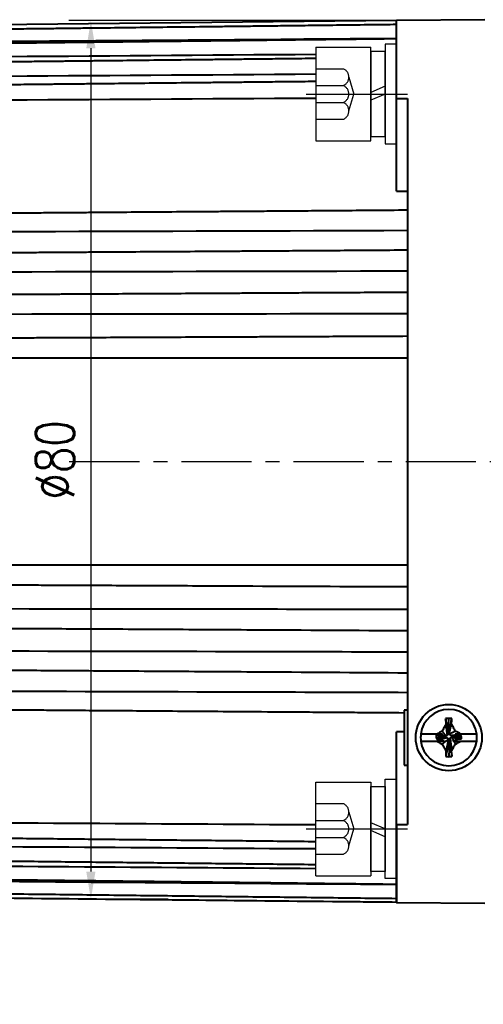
# Model space of a CAD drawing. Header units: inches. Extents: x -753 to 5070, y -3075 to 1581.
# Tile 15 of 178: x 1929 to 1971, y -2142 to -2053. Entities that reach past the tile are written whole.
import ezdxf

# ---------------------------------------------------------------- set-up
doc = ezdxf.new("R2010")
doc.units = ezdxf.units.IN
doc.header["$LTSCALE"] = 10
doc.header["$MEASUREMENT"] = 0
doc.linetypes.add('CENTER', pattern=[10.16, 6.35, -1.27, 1.27, -1.27])
doc.linetypes.add('HIDDEN', pattern=[1.905, 1.27, -0.635])
for name, color, linetype in [('1轮廓实线层', 7, 'Continuous'), ('3中心线层', 1, 'CENTER'), ('4虚线层', 6, 'HIDDEN'), ('7标注层', 4, 'Continuous')]:
    doc.layers.add(name, color=color, linetype=linetype)
doc.layers.add('图层2', color=4, linetype='Continuous', lineweight=40)
doc.styles.add('PC_TEXTSTYLE', font='isocp.shx', dxfattribs={"width": 0.8, "bigfont": 'HZFS.SHX'})
doc.styles.add('TH_GBDIM', font='romans.shx', dxfattribs={"width": 0.8, "bigfont": 'gbcbig.shx'})
doc.dimstyles.new('TH_GBDIM', dxfattribs={"dimtxt": 3.5, "dimasz": 2.5, "dimexe": 2, "dimexo": 0, "dimgap": 1, "dimtad": 1, "dimdec": 4, "dimdsep": 46, "dimtxsty": 'TH_GBDIM', "dimcen": 0.09, "dimclrd": 4, "dimclre": 4, "dimclrt": 3, "dimadec": 0, "dimazin": 0, "dimtfac": 1, "dimtdec": 4, "dimtmove": 0, "dimatfit": 3, "dimfxl": 1, "dimtzin": 0, "dimarcsym": 0})
doc.dimstyles.new('角度标注', dxfattribs={"dimtxt": 3.5, "dimasz": 3, "dimexe": 2, "dimexo": 0, "dimgap": 1, "dimtad": 1, "dimtih": 1, "dimtoh": 1, "dimdsep": 46, "dimtxsty": 'PC_TEXTSTYLE', "dimsah": 1, "dimcen": 0.09, "dimclrd": 4, "dimclrt": 3, "dimadec": 0, "dimazin": 0, "dimtfac": 0.7, "dimtmove": 0, "dimatfit": 0, "dimfxl": 1, "dimtzin": 0, "dimarcsym": 0})

# ---------------------------------------------------------------- blocks, each defined once
blk = doc.blocks.new('*D401')
at = {"layer": '7标注层', "color": 0, "lineweight": -2, "transparency": 16777216}
blk.add_line((2009.921, -2134.586), (2002.831, -2141.999), dxfattribs=at)
at = {"layer": '7标注层', "color": 4, "lineweight": -2, "transparency": 16777216}
for start, end in [(182.52422, 199.74816), (206.61655, 223.75238)]:
    blk.add_arc((2051.283, -2091.338), 68.101, start, end, dxfattribs=at)
at = {"layer": '7标注层', "color": 4, "transparency": 16777216}
for points in [[(1982.748, -2094.349), (1983.748, -2094.327), (1983.182, -2091.338)], [(2002.445, -2138.079), (2001.738, -2138.787), (2004.213, -2140.554)]]:
    blk.add_solid(points, dxfattribs=at)
at = {"layer": 'Defpoints', "color": 0, "transparency": 16777216}
for p in [(1877.607, -2091.338), (2051.283, -2091.338), (2104.037, -2091.338), (1985.635, -2109.452), (2009.921, -2134.586)]:
    blk.add_point(p, dxfattribs=at)
at = {"layer": '7标注层', "color": 3, "transparency": 16777216, "insert": (1988.66, -2118.099), "char_height": 5.5, "attachment_point": 5, "style": 'TH_GBDIM'}
blk.add_mtext('45°', dxfattribs=at)
blk = doc.blocks.new('*D433')
at = {"layer": '7标注层', "color": 4, "lineweight": -2, "transparency": 16777216}
for p, q in [((1963.282, -2052.936), (1933.62, -2052.936)), ((1935.62, -2055.436), (1935.62, -2129.986)), ((1942.623, -2132.486), (1933.62, -2132.486))]:
    blk.add_line(p, q, dxfattribs=at)
at = {"layer": '7标注层', "color": 4, "transparency": 16777216}
for points in [[(1935.203, -2055.436), (1936.036, -2055.436), (1935.62, -2052.936)], [(1935.203, -2129.986), (1936.036, -2129.986), (1935.62, -2132.486)]]:
    blk.add_solid(points, dxfattribs=at)
at = {"layer": 'Defpoints', "color": 0, "transparency": 16777216}
for p in [(1963.282, -2052.936), (1935.62, -2132.486), (1942.623, -2132.486)]:
    blk.add_point(p, dxfattribs=at)
at = {"layer": '7标注层', "color": 3, "transparency": 16777216, "insert": (1932.37, -2092.711), "char_height": 3.5, "attachment_point": 5, "rotation": 90, "style": 'TH_GBDIM'}
blk.add_mtext('{%%c80}{}{}', dxfattribs=at)
blk = doc.blocks.new('GB93_5_0.65_R')
at = {"layer": '1轮廓实线层'}
for p, q in [((3.85, 1.3), (-3.85, 1.3)), ((-3.85, 1.3), (-3.85, 0)), ((0, 0), (-0.56, 1.3)), ((0.7, 0), (0.14, 1.3)), ((3.85, 0), (3.85, 1.3)), ((-3.85, 0), (3.85, 0))]:
    blk.add_line(p, q, dxfattribs=at)
blk = doc.blocks.new('A$C2A8800F1')
at = {"layer": '1轮廓实线层'}
for p, q in [((7, 9.25), (6, 9.25)), ((6, 9.25), (6, 7.4)), ((7, 7.4), (7, 9.25)), ((6, 7.4), (6, 2.1)), ((7, 2.1), (7, 7.4)), ((6, 2.1), (6, 0.25)), ((7, 0.25), (7, 2.1)), ((6, 0.25), (7, 0.25))]:
    blk.add_line(p, q, dxfattribs=at)
at = {"layer": '1轮廓实线层', "rotation": 89.99999999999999}
blk.add_blockref('GB93_5_0.65_R', (6, 4.75), dxfattribs=at)

msp = doc.modelspace()

# ---------------------------------------------------------------- linework, layer by layer
at = {"layer": '1轮廓实线层'}
for p, q in [((1955.983, -2055.333), (1960.983, -2055.333)), ((1955.983, -2055.333), (1955.983, -2063.833)), ((1960.983, -2063.833), (1960.983, -2055.333)), ((1963.283, -2055.083), (1962.283, -2055.083)), ((1962.283, -2055.083), (1962.283, -2056.933)), ((1963.283, -2056.933), (1963.283, -2055.083)), ((1962.283, -2056.933), (1962.283, -2062.233)), ((1963.283, -2062.233), (1963.283, -2056.933)), ((1962.283, -2062.233), (1962.283, -2064.083)), ((1963.283, -2064.083), (1963.283, -2062.233)), ((1955.983, -2063.833), (1960.983, -2063.833)), ((1962.283, -2064.083), (1963.283, -2064.083)), ((1962.283, -2123.473), (1962.283, -2121.623)), ((1962.283, -2121.623), (1963.283, -2121.623)), ((1963.283, -2121.623), (1963.283, -2123.473)), ((1955.983, -2130.373), (1955.983, -2121.873)), ((1955.983, -2121.873), (1960.983, -2121.873)), ((1960.983, -2121.873), (1960.983, -2130.373)), ((1962.283, -2128.773), (1962.283, -2123.473)), ((1963.283, -2123.473), (1963.283, -2128.773)), ((1962.283, -2130.623), (1962.283, -2128.773)), ((1963.283, -2128.773), (1963.283, -2130.623)), ((1955.983, -2130.373), (1960.983, -2130.373)), ((1963.283, -2130.623), (1962.283, -2130.623))]:
    msp.add_line(p, q, dxfattribs=at)
at = {"layer": '3中心线层', "ltscale": 0.2}
for p, q in [((1955.11, -2059.583), (1964.295, -2059.583)), ((1955.11, -2126.123), (1964.295, -2126.123))]:
    msp.add_line(p, q, dxfattribs=at)
at = {"layer": '3中心线层', "ltscale": 0.1}
msp.add_line((1933.658, -2092.853), (2104.037, -2092.853), dxfattribs=at)
at = {"layer": '4虚线层'}
for p, q in [((1955.983, -2057.293), (1958.483, -2057.293)), ((1958.983, -2058.057), (1959.433, -2059.583)), ((1955.983, -2058.82), (1958.483, -2058.82)), ((1958.983, -2061.11), (1959.433, -2059.583)), ((1955.983, -2060.347), (1958.483, -2060.347)), ((1955.983, -2061.873), (1958.483, -2061.873)), ((1955.983, -2123.833), (1958.483, -2123.833)), ((1958.983, -2124.597), (1959.433, -2126.123)), ((1955.983, -2125.36), (1958.483, -2125.36)), ((1958.983, -2127.65), (1959.433, -2126.123)), ((1955.983, -2126.887), (1958.483, -2126.887)), ((1955.983, -2128.413), (1958.483, -2128.413))]:
    msp.add_line(p, q, dxfattribs=at)
for centre in [(1958.15, -2058.057), (1958.15, -2059.583), (1958.15, -2061.11), (1958.15, -2124.597), (1958.15, -2126.123), (1958.15, -2127.65)]:
    msp.add_arc(centre, 0.833, 293.54865, 66.45135, dxfattribs=at)
at = {"layer": '图层2', "color": 0}
for p, q in [((1963.282, -2052.936), (1894.283, -2053.653)), ((1971.283, -2052.853), (1963.283, -2052.936)), ((1963.283, -2059.993), (1963.283, -2052.936)), ((1963.283, -2059.993), (1964.283, -2059.997)), ((1963.283, -2068.377), (1963.283, -2059.993)), ((1964.283, -2059.997), (1964.283, -2092.853)), ((1964.283, -2092.853), (1964.283, -2125.71)), ((1963.983, -2115.353), (1963.983, -2120.353)), ((1964.283, -2115.353), (1963.983, -2115.353)), ((1967.974, -2117.257), (1968.026, -2116.109)), ((1963.283, -2125.714), (1963.283, -2117.329)), ((1966.936, -2117.535), (1965.503, -2117.535)), ((1966.886, -2117.643), (1966.886, -2117.834)), ((1967.651, -2117.751), (1966.886, -2117.643)), ((1967.651, -2117.815), (1966.886, -2117.834)), ((1967.651, -2117.815), (1967.651, -2117.751)), ((1967.969, -2117.369), (1968.033, -2117.369)), ((1968.416, -2117.688), (1968.416, -2117.751)), ((1968.561, -2117.703), (1969.181, -2117.77)), ((1970.563, -2117.535), (1969.126, -2117.535)), ((1969.181, -2117.962), (1969.181, -2117.77)), ((1965.503, -2118.172), (1966.957, -2118.172)), ((1968.097, -2118.134), (1968.033, -2118.134)), ((1968.092, -2118.26), (1968.04, -2119.578)), ((1969.112, -2118.172), (1970.563, -2118.172)), ((1963.983, -2120.353), (1964.283, -2120.353)), ((1963.283, -2125.714), (1964.283, -2125.71)), ((1963.283, -2132.77), (1963.283, -2125.714)), ((1963.283, -2125.714), (1963.283, -2132.77)), ((1963.283, -2132.77), (1971.283, -2132.853))]:
    msp.add_line(p, q, dxfattribs=at)
msp.add_circle((1968.033, -2117.853), 3, dxfattribs=at)
for start, end in [(7.18076, 172.81924), (172.81924, 187.18076), (352.81924, 7.18076), (187.18076, 352.81924)]:
    msp.add_arc((1968.033, -2117.853), 2.55, start, end, dxfattribs=at)
for centre, major_axis, ratio, start_param, end_param in [((1968.033, -2119.826), (6.292, 0), 0.590825, 1.526208, 1.571988), ((1968.033, -2115.656), (-6.112, 0), 0.641808, 1.524752, 1.571995)]:
    msp.add_ellipse(centre, major_axis=major_axis, ratio=ratio, start_param=start_param, end_param=end_param, dxfattribs=at)
for points, degree, knots in [([(1963.282, -2053.298), (1962.549, -2053.307), (1960.85, -2053.327), (1958.286, -2053.358), (1955.692, -2053.389), (1953.4, -2053.416), (1951.421, -2053.439), (1949.732, -2053.459), (1948.242, -2053.477), (1946.84, -2053.494), (1944.804, -2053.518), (1942.148, -2053.549), (1938.964, -2053.587), (1936.438, -2053.617), (1934.573, -2053.639), (1933.255, -2053.655), (1931.832, -2053.672), (1930.174, -2053.691), (1928.193, -2053.715), (1925.888, -2053.742), (1923.259, -2053.773), (1920.305, -2053.809), (1917.026, -2053.847), (1913.424, -2053.89), (1909.496, -2053.937), (1905.244, -2053.987), (1900.804, -2054.04), (1897.781, -2054.076), (1896.283, -2054.094)], 3, [0, 0, 0, 0, 0.032831, 0.076077, 0.114802, 0.149004, 0.178684, 0.203433, 0.224597, 0.245408, 0.266219, 0.315769, 0.364345, 0.408785, 0.428842, 0.44786, 0.467828, 0.492546, 0.522106, 0.55651, 0.595757, 0.639846, 0.688779, 0.742555, 0.801174, 0.864635, 0.93294, 1, 1, 1, 1]), ([(1963.282, -2054.59), (1962.549, -2054.598), (1960.85, -2054.618), (1958.286, -2054.647), (1955.692, -2054.677), (1953.4, -2054.704), (1951.421, -2054.726), (1949.732, -2054.746), (1948.242, -2054.763), (1946.84, -2054.779), (1944.804, -2054.803), (1942.148, -2054.833), (1938.964, -2054.87), (1936.438, -2054.899), (1934.573, -2054.921), (1933.255, -2054.936), (1931.832, -2054.952), (1930.174, -2054.971), (1928.193, -2054.994), (1925.888, -2055.021), (1923.259, -2055.051), (1920.305, -2055.085), (1917.026, -2055.123), (1913.424, -2055.165), (1909.496, -2055.21), (1905.244, -2055.259), (1900.804, -2055.31), (1897.781, -2055.345), (1896.283, -2055.362)], 3, [0, 0, 0, 0, 0.032831, 0.076078, 0.114802, 0.149005, 0.178685, 0.203433, 0.224597, 0.245408, 0.266219, 0.315769, 0.364346, 0.408786, 0.428843, 0.447861, 0.467829, 0.492546, 0.522107, 0.556511, 0.595757, 0.639847, 0.68878, 0.742556, 0.801175, 0.864637, 0.932942, 1, 1, 1, 1]), ([(1955.983, -2056.37), (1955.852, -2056.371), (1954.958, -2056.381), (1953.4, -2056.399), (1951.421, -2056.421), (1949.732, -2056.439), (1948.242, -2056.456), (1946.84, -2056.471), (1944.804, -2056.494), (1942.148, -2056.523), (1938.964, -2056.559), (1936.438, -2056.587), (1934.573, -2056.607), (1933.255, -2056.622), (1931.832, -2056.638), (1930.174, -2056.656), (1928.193, -2056.678), (1925.888, -2056.704), (1923.259, -2056.733), (1920.305, -2056.766), (1917.026, -2056.802), (1913.423, -2056.842), (1909.496, -2056.885), (1905.244, -2056.933), (1900.804, -2056.982), (1897.781, -2057.015), (1896.283, -2057.032)], 3, [0.0547232, 0.0547232, 0.0547232, 0.0547232, 0.0609383, 0.097222, 0.1287083, 0.1549625, 0.1774149, 0.1994923, 0.2215696, 0.2741347, 0.3256673, 0.3728116, 0.394089, 0.4142644, 0.435447, 0.4616686, 0.4930281, 0.5295253, 0.5711602, 0.6179329, 0.6698434, 0.7268916, 0.7890775, 0.8564012, 0.9288627, 1, 1, 1, 1]), ([(1955.983, -2058.455), (1955.852, -2058.456), (1954.958, -2058.466), (1953.4, -2058.482), (1951.421, -2058.503), (1949.732, -2058.521), (1948.242, -2058.537), (1946.84, -2058.552), (1944.804, -2058.573), (1942.148, -2058.601), (1938.964, -2058.635), (1936.438, -2058.661), (1934.573, -2058.681), (1933.255, -2058.695), (1931.832, -2058.71), (1930.174, -2058.727), (1928.193, -2058.748), (1925.888, -2058.772), (1923.259, -2058.8), (1920.305, -2058.831), (1917.026, -2058.866), (1913.423, -2058.904), (1909.496, -2058.945), (1905.244, -2058.99), (1900.804, -2059.037), (1897.781, -2059.069), (1896.283, -2059.085)], 3, [0.047851, 0.047851, 0.047851, 0.047851, 0.0541114, 0.0906588, 0.122374, 0.1488191, 0.1714347, 0.1936725, 0.2159104, 0.2688576, 0.3207648, 0.3682518, 0.3896839, 0.410006, 0.4313426, 0.4577549, 0.4893424, 0.5261049, 0.5680425, 0.6151552, 0.6674431, 0.724906, 0.787544, 0.8553571, 0.9283453, 1, 1, 1, 1]), ([(1964.283, -2070.107), (1963.216, -2070.115), (1961.184, -2070.131), (1958.286, -2070.152), (1955.691, -2070.172), (1953.4, -2070.189), (1951.421, -2070.204), (1949.732, -2070.216), (1948.242, -2070.228), (1946.84, -2070.238), (1944.804, -2070.253), (1942.148, -2070.273), (1938.964, -2070.297), (1936.438, -2070.316), (1934.573, -2070.33), (1933.254, -2070.34), (1931.832, -2070.351), (1930.174, -2070.363), (1928.193, -2070.378), (1925.888, -2070.395), (1923.259, -2070.415), (1920.305, -2070.437), (1917.026, -2070.461), (1913.423, -2070.488), (1909.496, -2070.518), (1905.244, -2070.55), (1900.804, -2070.583), (1897.781, -2070.606), (1896.283, -2070.617)], 3, [0, 0, 0, 0, 0.047066, 0.089677, 0.127832, 0.161532, 0.190775, 0.215159, 0.236012, 0.256517, 0.277022, 0.325843, 0.373705, 0.417491, 0.437253, 0.455991, 0.475665, 0.500019, 0.529145, 0.563043, 0.601712, 0.645153, 0.693366, 0.746351, 0.804107, 0.866636, 0.933936, 1, 1, 1, 1]), ([(1964.283, -2073.727), (1963.216, -2073.734), (1961.184, -2073.747), (1958.286, -2073.766), (1955.691, -2073.783), (1953.4, -2073.798), (1951.42, -2073.811), (1949.732, -2073.822), (1948.242, -2073.832), (1946.84, -2073.841), (1944.804, -2073.855), (1942.147, -2073.872), (1938.964, -2073.893), (1936.438, -2073.909), (1934.573, -2073.922), (1933.254, -2073.93), (1931.832, -2073.939), (1930.174, -2073.95), (1928.193, -2073.963), (1925.888, -2073.978), (1923.258, -2073.996), (1920.304, -2074.015), (1917.026, -2074.036), (1913.423, -2074.06), (1909.496, -2074.086), (1905.244, -2074.114), (1900.804, -2074.143), (1897.781, -2074.162), (1896.283, -2074.172)], 3, [0, 0, 0, 0, 0.047067, 0.089678, 0.127833, 0.161532, 0.190776, 0.21516, 0.236013, 0.256518, 0.277023, 0.325844, 0.373706, 0.417493, 0.437254, 0.455993, 0.475667, 0.500021, 0.529147, 0.563044, 0.601714, 0.645155, 0.693368, 0.746353, 0.80411, 0.866638, 0.933939, 1, 1, 1, 1]), ([(1964.283, -2077.545), (1963.216, -2077.551), (1961.184, -2077.562), (1958.286, -2077.578), (1955.691, -2077.592), (1953.4, -2077.605), (1951.42, -2077.616), (1949.732, -2077.626), (1948.242, -2077.634), (1946.84, -2077.642), (1944.804, -2077.653), (1942.147, -2077.668), (1938.963, -2077.685), (1936.438, -2077.699), (1934.573, -2077.71), (1933.254, -2077.717), (1931.832, -2077.725), (1930.174, -2077.734), (1928.193, -2077.745), (1925.888, -2077.758), (1923.258, -2077.773), (1920.304, -2077.789), (1917.026, -2077.807), (1913.423, -2077.827), (1909.496, -2077.849), (1905.244, -2077.873), (1900.803, -2077.897), (1897.781, -2077.914), (1896.283, -2077.922)], 3, [0, 0, 0, 0, 0.047067, 0.089678, 0.127833, 0.161532, 0.190776, 0.21516, 0.236013, 0.256518, 0.277023, 0.325844, 0.373706, 0.417493, 0.437255, 0.455993, 0.475667, 0.500021, 0.529147, 0.563045, 0.601714, 0.645156, 0.693369, 0.746354, 0.804111, 0.866639, 0.933939, 1, 1, 1, 1]), ([(1964.283, -2081.521), (1963.216, -2081.525), (1961.184, -2081.535), (1958.286, -2081.548), (1955.691, -2081.559), (1953.4, -2081.57), (1951.42, -2081.579), (1949.732, -2081.586), (1948.242, -2081.593), (1946.84, -2081.599), (1944.804, -2081.609), (1942.147, -2081.621), (1938.963, -2081.635), (1936.438, -2081.646), (1934.573, -2081.655), (1933.254, -2081.661), (1931.832, -2081.667), (1930.174, -2081.675), (1928.193, -2081.684), (1925.888, -2081.694), (1923.258, -2081.706), (1920.304, -2081.719), (1917.026, -2081.734), (1913.423, -2081.75), (1909.495, -2081.768), (1905.244, -2081.787), (1900.803, -2081.807), (1897.781, -2081.821), (1896.283, -2081.828)], 3, [0, 0, 0, 0, 0.047067, 0.089678, 0.127833, 0.161533, 0.190776, 0.215161, 0.236014, 0.256519, 0.277024, 0.325845, 0.373707, 0.417494, 0.437256, 0.455994, 0.475668, 0.500022, 0.529148, 0.563045, 0.601715, 0.645156, 0.693369, 0.746354, 0.804111, 0.86664, 0.93394, 1, 1, 1, 1]), ([(1896.283, -2103.879), (1897.214, -2103.883), (1899.11, -2103.891), (1901.871, -2103.904), (1904.466, -2103.916), (1906.758, -2103.926), (1908.737, -2103.935), (1910.425, -2103.943), (1911.915, -2103.949), (1913.318, -2103.956), (1915.354, -2103.965), (1918.01, -2103.977), (1921.194, -2103.991), (1923.719, -2104.003), (1925.584, -2104.011), (1926.903, -2104.017), (1928.326, -2104.023), (1929.984, -2104.031), (1931.964, -2104.04), (1934.27, -2104.05), (1936.899, -2104.062), (1939.853, -2104.076), (1943.132, -2104.09), (1946.644, -2104.106), (1949.064, -2104.117), (1950.283, -2104.123), (1950.289, -2104.123), (1950.295, -2104.123), (1950.301, -2104.123), (1954.962, -2104.144), (1959.622, -2104.165), (1964.283, -2104.186)], 3, [0, 0, 0, 0, 0.051697, 0.105355, 0.153402, 0.195839, 0.232664, 0.26337, 0.28963, 0.315451, 0.341272, 0.402751, 0.463022, 0.518161, 0.543046, 0.566643, 0.591418, 0.622086, 0.658763, 0.701449, 0.750144, 0.804848, 0.865562, 0.932284, 1, 1, 1, 1.000338, 1.000338, 1.000338, 1.259261, 1.259261, 1.259261, 1.259261]), ([(1896.283, -2106.14), (1914.283, -2106.16), (1932.283, -2106.182), (1950.283, -2106.205), (1950.464, -2106.205), (1950.644, -2106.206), (1950.825, -2106.206), (1955.311, -2106.212), (1959.797, -2106.218), (1964.283, -2106.224)], 3, [0, 0, 0, 0, 1, 1, 1, 1.010032, 1.010032, 1.010032, 1.25926, 1.25926, 1.25926, 1.25926]), ([(1896.283, -2107.784), (1897.121, -2107.789), (1898.804, -2107.798), (1901.232, -2107.812), (1903.467, -2107.824), (1905.4, -2107.835), (1907.036, -2107.844), (1908.45, -2107.852), (1909.741, -2107.859), (1911.469, -2107.869), (1913.642, -2107.881), (1916.185, -2107.895), (1918.203, -2107.906), (1919.693, -2107.914), (1920.746, -2107.92), (1921.882, -2107.926), (1923.207, -2107.934), (1924.789, -2107.943), (1926.631, -2107.953), (1928.871, -2107.965), (1931.541, -2107.98), (1934.672, -2107.997), (1938.156, -2108.017), (1941.993, -2108.038), (1946.074, -2108.061), (1948.877, -2108.076), (1950.283, -2108.084), (1950.283, -2108.084), (1950.284, -2108.084), (1950.284, -2108.084), (1954.951, -2108.11), (1959.617, -2108.136), (1964.283, -2108.162)], 3, [0, 0, 0, 0, 0.046538, 0.093508, 0.134894, 0.170698, 0.200917, 0.225782, 0.249222, 0.272662, 0.321775, 0.369923, 0.41397, 0.43385, 0.452701, 0.472492, 0.496991, 0.526291, 0.560391, 0.599292, 0.650743, 0.708727, 0.773245, 0.844297, 0.921883, 1, 1, 1, 1.000026, 1.000026, 1.000026, 1.259261, 1.259261, 1.259261, 1.259261]), ([(1896.283, -2109.938), (1914.283, -2109.974), (1932.283, -2110.012), (1950.283, -2110.052), (1950.455, -2110.052), (1950.628, -2110.053), (1950.8, -2110.053), (1955.294, -2110.063), (1959.789, -2110.073), (1964.283, -2110.083)], 3, [0, 0, 0, 0, 1, 1, 1, 1.009574, 1.009574, 1.009574, 1.25926, 1.25926, 1.25926, 1.25926]), ([(1896.283, -2111.534), (1897.121, -2111.54), (1898.804, -2111.551), (1901.232, -2111.567), (1903.467, -2111.581), (1905.4, -2111.594), (1907.036, -2111.605), (1908.45, -2111.614), (1909.741, -2111.623), (1911.469, -2111.634), (1913.642, -2111.648), (1916.185, -2111.665), (1918.203, -2111.678), (1919.693, -2111.688), (1920.746, -2111.695), (1921.883, -2111.702), (1923.207, -2111.711), (1924.789, -2111.721), (1926.631, -2111.733), (1928.871, -2111.748), (1931.541, -2111.765), (1934.672, -2111.786), (1938.156, -2111.809), (1941.993, -2111.834), (1946.074, -2111.86), (1948.877, -2111.879), (1950.283, -2111.888), (1950.283, -2111.888), (1950.283, -2111.888), (1950.283, -2111.888), (1954.95, -2111.919), (1959.616, -2111.949), (1964.283, -2111.98)], 3, [0, 0, 0, 0, 0.046541, 0.09351, 0.134897, 0.1707, 0.200919, 0.225784, 0.249224, 0.272664, 0.321776, 0.369924, 0.413972, 0.433852, 0.452702, 0.472493, 0.496993, 0.526292, 0.560392, 0.599292, 0.650743, 0.708728, 0.773246, 0.844297, 0.921883, 1, 1, 1, 1, 1, 1, 1.259264, 1.259264, 1.259264, 1.259264]), ([(1896.283, -2113.55), (1914.283, -2113.601), (1932.283, -2113.655), (1950.283, -2113.71), (1950.445, -2113.711), (1950.607, -2113.711), (1950.77, -2113.712), (1955.274, -2113.726), (1959.779, -2113.74), (1964.283, -2113.754)], 3, [0, 0, 0, 0, 1, 1, 1, 1.009012, 1.009012, 1.009012, 1.25926, 1.25926, 1.25926, 1.25926]), ([(1896.283, -2115.09), (1897.214, -2115.097), (1899.11, -2115.111), (1901.872, -2115.132), (1904.466, -2115.151), (1906.758, -2115.168), (1908.737, -2115.183), (1910.425, -2115.196), (1911.916, -2115.207), (1913.318, -2115.217), (1915.354, -2115.233), (1918.01, -2115.253), (1921.194, -2115.276), (1923.719, -2115.295), (1925.585, -2115.309), (1926.903, -2115.319), (1928.326, -2115.33), (1929.984, -2115.342), (1931.965, -2115.357), (1934.27, -2115.374), (1936.899, -2115.394), (1939.853, -2115.416), (1943.132, -2115.441), (1946.735, -2115.468), (1950.662, -2115.497), (1953.792, -2115.521), (1955.613, -2115.534), (1956.017, -2115.537), (1956.017, -2115.537), (1956.017, -2115.537), (1956.017, -2115.537), (1957.083, -2115.545), (1958.15, -2115.553), (1959.217, -2115.561)], 3, [0, 0, 0, 0, 0.045771, 0.093272, 0.135806, 0.173373, 0.205973, 0.233155, 0.256402, 0.27926, 0.302118, 0.356542, 0.409897, 0.458709, 0.480739, 0.501628, 0.52356, 0.550709, 0.583177, 0.620965, 0.664073, 0.712499, 0.766246, 0.825311, 0.889697, 0.959401, 0.97925, 0.97925, 0.97925, 0.97925, 0.97925, 0.97925, 1.03171, 1.03171, 1.03171, 1.03171]), ([(1959.217, -2115.561), (1959.572, -2115.564), (1959.927, -2115.567), (1960.283, -2115.569), (1961.516, -2115.578), (1962.749, -2115.588), (1963.982, -2115.597)], 3, [-0.288192, -0.288192, -0.288192, -0.288192, 0, 0, 0, 1, 1, 1, 1]), ([(1967.786, -2116.64), (1967.727, -2116.742), (1967.668, -2116.845), (1967.553, -2117.053), (1967.496, -2117.158), (1967.44, -2117.263)], 3, [0, 0, 0, 0, 0.5, 0.5, 1, 1, 1, 1]), ([(1968.62, -2117.258), (1968.564, -2117.151), (1968.507, -2117.045), (1968.393, -2116.835), (1968.335, -2116.73), (1968.277, -2116.626)], 3, [0, 0, 0, 0, 0.5, 0.5, 1, 1, 1, 1]), ([(1967.464, -2117.535), (1967.416, -2117.535), (1967.37, -2117.535), (1967.28, -2117.535), (1967.236, -2117.535), (1967.105, -2117.535), (1967.02, -2117.535), (1966.936, -2117.535)], 3, [0, 0, 0, 0, 0.25, 0.25, 0.5, 0.5, 1, 1, 1, 1]), ([(1969.126, -2117.535), (1969.038, -2117.535), (1968.951, -2117.535), (1968.777, -2117.535), (1968.692, -2117.535), (1968.607, -2117.535)], 3, [0, 0, 0, 0, 0.5, 0.5, 1, 1, 1, 1]), ([(1969.126, -2117.535), (1969.043, -2117.487), (1968.959, -2117.441), (1968.79, -2117.348), (1968.706, -2117.303), (1968.62, -2117.258)], 3, [0, 0, 0, 0, 0.5, 0.5, 1, 1, 1, 1]), ([(1966.957, -2118.172), (1967.072, -2118.172), (1967.185, -2118.172), (1967.351, -2118.172), (1967.405, -2118.172), (1967.512, -2118.172), (1967.565, -2118.172), (1967.616, -2118.172)], 3, [0, 0, 0, 0, 0.5, 0.5, 0.75, 0.75, 1, 1, 1, 1]), ([(1966.957, -2118.172), (1967.038, -2118.219), (1967.118, -2118.264), (1967.281, -2118.355), (1967.363, -2118.4), (1967.445, -2118.444)], 3, [0, 0, 0, 0, 0.5, 0.5, 1, 1, 1, 1]), ([(1967.445, -2118.444), (1967.501, -2118.549), (1967.558, -2118.654), (1967.673, -2118.863), (1967.731, -2118.967), (1967.789, -2119.07)], 3, [0, 0, 0, 0, 0.5, 0.5, 1, 1, 1, 1]), ([(1968.28, -2119.056), (1968.34, -2118.955), (1968.398, -2118.852), (1968.514, -2118.646), (1968.57, -2118.543), (1968.626, -2118.438)], 3, [0, 0, 0, 0, 0.5, 0.5, 1, 1, 1, 1]), ([(1968.485, -2118.172), (1968.541, -2118.172), (1968.595, -2118.172), (1968.702, -2118.172), (1968.755, -2118.172), (1968.911, -2118.172), (1969.012, -2118.172), (1969.112, -2118.172)], 3, [0, 0, 0, 0, 0.25, 0.25, 0.5, 0.5, 1, 1, 1, 1]), ([(1896.283, -2125.371), (1901.283, -2125.401), (1906.283, -2125.431), (1911.283, -2125.461), (1911.286, -2125.461), (1911.289, -2125.461), (1911.292, -2125.461), (1926.189, -2125.551), (1941.086, -2125.641), (1955.983, -2125.731)], 3, [0, 0, 0, 0, 1, 1, 1, 1.000579, 1.000579, 1.000579, 3.980051, 3.980051, 3.980051, 3.980051]), ([(1896.283, -2126.622), (1911.283, -2126.78), (1955.983, -2127.252)], 1, [0, 0, 1, 3.980032, 3.980032]), ([(1896.283, -2127.508), (1901.283, -2127.541), (1906.283, -2127.574), (1911.283, -2127.608), (1911.285, -2127.608), (1911.288, -2127.608), (1911.29, -2127.608), (1926.188, -2127.707), (1941.085, -2127.806), (1955.983, -2127.906)], 3, [0, 0, 0, 0, 1, 1, 1, 1.000483, 1.000483, 1.000483, 3.980051, 3.980051, 3.980051, 3.980051]), ([(1896.283, -2128.675), (1911.283, -2128.841), (1955.983, -2129.337)], 1, [0, 0, 1, 3.980081, 3.980081]), ([(1896.283, -2129.266), (1901.283, -2129.302), (1906.283, -2129.338), (1911.283, -2129.374), (1911.285, -2129.374), (1911.287, -2129.374), (1911.289, -2129.374), (1926.187, -2129.481), (1941.085, -2129.589), (1955.983, -2129.697)], 3, [0, 0, 0, 0, 1, 1, 1, 1.000381, 1.000381, 1.000381, 3.980051, 3.980051, 3.980051, 3.980051]), ([(1896.283, -2130.344), (1911.283, -2130.517), (1963.283, -2131.117)], 1, [0, 0, 1, 4.466737, 4.466737]), ([(1896.283, -2130.624), (1901.283, -2130.663), (1906.283, -2130.701), (1911.283, -2130.74), (1911.284, -2130.74), (1911.286, -2130.74), (1911.287, -2130.74), (1928.619, -2130.873), (1945.951, -2131.007), (1963.283, -2131.14)], 3, [0, 0, 0, 0, 1, 1, 1, 1.000275, 1.000275, 1.000275, 4.466726, 4.466726, 4.466726, 4.466726]), ([(1896.283, -2131.613), (1911.283, -2131.791), (1963.283, -2132.408)], 1, [0, 0, 1, 4.466708, 4.466708]), ([(1959.217, -2132.728), (1949.939, -2132.632), (1943.861, -2132.568), (1928.95, -2132.413), (1920.116, -2132.322), (1911.283, -2132.23)], 3, [0.0275296, 0.0275296, 0.0275296, 0.0275296, 0.4239113, 0.4239113, 1, 1, 1, 1]), ([(1963.28, -2132.77), (1962.281, -2132.76), (1961.282, -2132.749), (1960.282, -2132.739), (1960.282, -2132.739), (1960.282, -2132.739), (1960.282, -2132.739), (1959.927, -2132.735), (1959.572, -2132.732), (1959.217, -2132.728)], 3, [0, 0, 0, 0, 1, 1, 1, 1, 1, 1, 1.355534, 1.355534, 1.355534, 1.355534])]:
    msp.add_open_spline(points, degree=degree, knots=knots, dxfattribs=at)
for points, degree in [([(1963.282, -2054.565), (1940.949, -2054.738), (1918.616, -2054.911), (1896.283, -2055.082)], 3), ([(1955.983, -2056.009), (1936.083, -2056.154), (1916.183, -2056.298), (1896.283, -2056.441)], 3), ([(1955.983, -2057.799), (1936.083, -2057.933), (1916.183, -2058.067), (1896.283, -2058.199)], 3), ([(1955.983, -2059.974), (1936.083, -2060.096), (1916.183, -2060.217), (1896.283, -2060.336)], 3), ([(1963.283, -2068.377), (1963.616, -2068.378), (1963.95, -2068.378), (1964.283, -2068.378)], 3), ([(1964.283, -2071.953), (1941.616, -2072.023), (1918.95, -2072.092), (1896.283, -2072.157)], 3), ([(1964.283, -2075.623), (1941.616, -2075.674), (1918.95, -2075.723), (1896.283, -2075.768)], 3), ([(1964.283, -2079.483), (1941.616, -2079.514), (1918.95, -2079.542), (1896.283, -2079.567)], 3), ([(1964.283, -2083.488), (1941.616, -2083.499), (1918.95, -2083.507), (1896.283, -2083.511)], 3), ([(1896.283, -2102.196), (1918.95, -2102.2), (1941.616, -2102.208), (1964.283, -2102.218)], 3), ([(1968.026, -2116.109), (1967.932, -2116.113), (1967.839, -2116.118), (1967.746, -2116.125)], 3), ([(1967.982, -2117.496), (1967.746, -2116.125)], 1), ([(1967.746, -2116.125), (1967.757, -2116.295), (1967.771, -2116.467), (1967.786, -2116.64)], 3), ([(1968.033, -2117.369), (1968.313, -2116.112)], 1), ([(1968.277, -2116.626), (1968.291, -2116.453), (1968.303, -2116.282), (1968.313, -2116.112)], 3), ([(1967.913, -2117.631), (1967.786, -2116.64)], 1), ([(1968.097, -2117.369), (1968.277, -2116.626)], 1), ([(1963.983, -2117.329), (1963.75, -2117.329), (1963.516, -2117.329), (1963.283, -2117.329)], 3), ([(1967.204, -2117.643), (1966.886, -2117.643)], 1), ([(1966.886, -2117.834), (1966.949, -2117.987)], 1), ([(1967.44, -2117.263), (1967.271, -2117.352), (1967.103, -2117.443), (1966.936, -2117.535)], 3), ([(1967.778, -2117.802), (1966.949, -2117.987)], 1), ([(1966.949, -2117.987), (1967.335, -2117.99)], 1), ([(1967.464, -2117.535), (1967.204, -2117.643)], 1), ([(1967.651, -2117.688), (1967.204, -2117.643)], 1), ([(1967.913, -2117.872), (1967.335, -2117.99)], 1), ([(1967.335, -2117.99), (1967.616, -2118.172)], 1), ([(1967.778, -2117.7), (1967.44, -2117.263)], 1), ([(1967.982, -2118.006), (1967.445, -2118.444)], 1), ([(1967.695, -2117.811), (1967.538, -2117.818)], 1), ([(1967.651, -2117.688), (1967.651, -2117.751)], 1), ([(1967.778, -2117.7), (1967.651, -2117.688)], 1), ([(1967.651, -2117.815), (1967.778, -2117.802)], 1), ([(1967.913, -2117.631), (1967.778, -2117.7)], 1), ([(1967.778, -2117.802), (1967.913, -2117.872)], 1), ([(1967.982, -2117.496), (1967.913, -2117.631)], 1), ([(1967.913, -2117.872), (1967.982, -2118.006)], 1), ([(1967.982, -2118.006), (1967.969, -2118.134)], 1), ([(1967.978, -2117.453), (1967.974, -2117.257)], 1), ([(1968.097, -2117.369), (1968.033, -2117.369)], 1), ([(1968.084, -2117.496), (1968.62, -2117.258)], 1), ([(1968.084, -2117.496), (1968.097, -2117.369)], 1), ([(1968.153, -2117.631), (1968.084, -2117.496)], 1), ([(1968.084, -2118.006), (1968.153, -2117.872)], 1), ([(1968.084, -2118.006), (1968.321, -2119.562)], 1), ([(1968.088, -2118.042), (1968.092, -2118.26)], 1), ([(1968.153, -2117.631), (1968.731, -2117.615)], 1), ([(1968.288, -2117.7), (1968.153, -2117.631)], 1), ([(1968.153, -2117.872), (1968.288, -2117.802)], 1), ([(1968.153, -2117.872), (1968.28, -2119.056)], 1), ([(1968.288, -2117.7), (1969.117, -2117.617)], 1), ([(1968.288, -2117.802), (1968.416, -2117.815)], 1), ([(1968.288, -2117.802), (1968.462, -2118.129)], 1), ([(1968.392, -2117.69), (1968.561, -2117.703)], 1), ([(1968.416, -2117.815), (1968.416, -2117.751)], 1), ([(1968.416, -2117.751), (1969.181, -2117.962)], 1), ([(1968.416, -2117.815), (1968.862, -2117.962)], 1), ([(1968.462, -2118.129), (1968.862, -2117.962)], 1), ([(1968.731, -2117.615), (1968.607, -2117.535)], 1), ([(1969.117, -2117.617), (1968.731, -2117.615)], 1), ([(1968.862, -2117.962), (1969.181, -2117.962)], 1), ([(1969.181, -2117.77), (1969.117, -2117.617)], 1), ([(1968.033, -2118.134), (1967.752, -2119.574)], 1), ([(1967.969, -2118.134), (1967.789, -2119.07)], 1), ([(1967.969, -2118.134), (1968.033, -2118.134)], 1), ([(1968.434, -2118.172), (1968.462, -2118.129)], 1), ([(1968.434, -2118.172), (1968.451, -2118.172), (1968.468, -2118.172), (1968.485, -2118.172)], 3), ([(1968.485, -2118.172), (1968.626, -2118.438)], 1), ([(1968.626, -2118.438), (1968.79, -2118.351), (1968.952, -2118.262), (1969.112, -2118.172)], 3), ([(1967.789, -2119.07), (1967.775, -2119.239), (1967.762, -2119.407), (1967.752, -2119.574)], 3), ([(1968.04, -2119.578), (1968.134, -2119.574), (1968.227, -2119.569), (1968.321, -2119.562)], 3), ([(1968.321, -2119.562), (1968.31, -2119.394), (1968.296, -2119.226), (1968.28, -2119.056)], 3)]:
    msp.add_open_spline(points, degree=degree, dxfattribs=at)

# ---------------------------------------------------------------- block references
at = {"layer": '1轮廓实线层'}
msp.add_blockref('A$C2A8800F1', (1956.283, -2064.333), dxfattribs=at)
at = {"layer": '1轮廓实线层', "rotation": 89.99999999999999}
msp.add_blockref('GB93_5_0.65_R', (1962.283, -2059.583), dxfattribs=at)
at = {"layer": '1轮廓实线层', "xscale": -1}
for name, p, rotation in [('A$C2A8800F1', (1956.283, -2121.373), 180), ('GB93_5_0.65_R', (1962.283, -2126.123), 90)]:
    msp.add_blockref(name, p, dxfattribs=dict(at, rotation=rotation))

# ---------------------------------------------------------------- dimensions: what is measured, and where the dimension line sits
at = {"layer": '7标注层', "color": 7}
dim = msp.add_linear_dim(base=(1935.62, -2132.486), p1=(1963.282, -2052.936), p2=(1942.623, -2132.486), angle=90, text='{%%c<>}{}{}', dimstyle='TH_GBDIM', override={"dimscale": 1, "dimtxt": 3.5, "dimasz": 2.5, "dimgap": 1.5, "dimtad": 1, "dimjust": 0, "dimdec": 0, "dimlfac": 1, "dimse1": 0, "dimse2": 0, "dimsd1": 0, "dimsd2": 0, "dimadec": 0}, dxfattribs=at)
dim.commit()
dim.dimension.update_dxf_attribs({"geometry": '*D433', "text_midpoint": (1932.37, -2092.711)})
at = {"layer": '7标注层'}
dim = msp.add_angular_dim_2l(base=(1985.635, -2109.452), line1=((1877.607, -2091.338), (2104.037, -2091.338)), line2=((2009.921, -2134.586), (2051.283, -2091.338)), text='45°', dimstyle='角度标注', override={"dimtxt": 5.5, "dimasz": 3, "dimgap": 1, "dimtad": 1, "dimjust": 0, "dimdec": 2, "dimlfac": 1, "dimtxsty": 'TH_GBDIM', "dimse1": 0, "dimse2": 0, "dimsd1": 0, "dimsd2": 0, "dimadec": 2}, dxfattribs=at)
dim.commit()
dim.dimension.update_dxf_attribs({"geometry": '*D401', "text_midpoint": (1988.66, -2118.099)})

doc.saveas('drawing.dxf')
